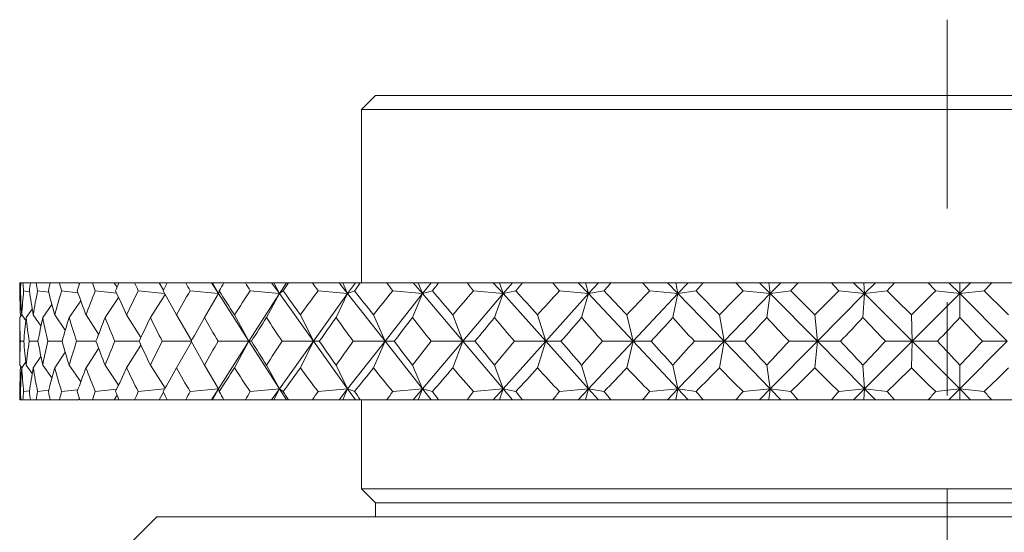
# Model space of a CAD drawing. Header units: inches. Extents: x 0.6 to 19.5, y 0.9 to 16.2.
# Tile 4 of 23: x 3.1 to 4.2, y 10.6 to 11.1. Entities that reach past the tile are written whole.
import ezdxf

# ---------------------------------------------------------------- set-up
doc = ezdxf.new("R2010")
doc.units = ezdxf.units.IN
doc.header["$MEASUREMENT"] = 0
doc.linetypes.add('CENTERX2', pattern=[0.8, 0.5, -0.1, 0.1, -0.1])
doc.layers.add('SLD-0', color=7, linetype='Continuous')

msp = doc.modelspace()

# ---------------------------------------------------------------- linework, layer by layer
at = {"color": 7, "linetype": 'Continuous', "lineweight": 15}
for p, q in [((3.5192, 11.0407), (3.5042, 11.0257)), ((3.5192, 11.0407), (4.1292, 11.0407)), ((4.1292, 11.0407), (4.7392, 11.0407)), ((3.5042, 11.0257), (3.5042, 10.8407)), ((4.1292, 11.0257), (3.5042, 11.0257)), ((4.7542, 11.0257), (4.1292, 11.0257)), ((3.1404, 10.8407), (3.1394, 10.8407)), ((3.1404, 10.8407), (3.1427, 10.8407)), ((3.1507, 10.8407), (3.1427, 10.8407)), ((3.1507, 10.8407), (3.1569, 10.8407)), ((3.1718, 10.8407), (3.1569, 10.8407)), ((3.1718, 10.8407), (3.1817, 10.8407)), ((3.2021, 10.8407), (3.1817, 10.8407)), ((3.203, 10.8394), (3.2021, 10.8407)), ((3.2034, 10.8407), (3.2168, 10.8407)), ((3.2402, 10.8407), (3.2168, 10.8407)), ((3.2432, 10.8358), (3.2402, 10.8407)), ((3.2452, 10.8407), (3.2402, 10.8407)), ((3.2452, 10.8407), (3.262, 10.8407)), ((3.288, 10.8407), (3.262, 10.8407)), ((3.2927, 10.8327), (3.288, 10.8407)), ((3.2966, 10.8407), (3.288, 10.8407)), ((3.2966, 10.8407), (3.3166, 10.8407)), ((3.3439, 10.8407), (3.3166, 10.8407)), ((3.3439, 10.8407), (3.3514, 10.8291)), ((3.345, 10.8407), (3.3439, 10.8407)), ((3.3514, 10.8291), (3.345, 10.8407)), ((3.3571, 10.8407), (3.345, 10.8407)), ((3.3571, 10.8407), (3.3802, 10.8407)), ((3.4081, 10.8407), (3.3802, 10.8407)), ((3.4081, 10.8407), (3.4164, 10.8291)), ((3.4106, 10.8407), (3.4081, 10.8407)), ((3.4164, 10.8291), (3.4106, 10.8407)), ((3.4239, 10.8407), (3.4106, 10.8407)), ((3.4239, 10.8407), (3.4164, 10.8291)), ((3.4261, 10.8407), (3.4239, 10.8407)), ((3.4261, 10.8407), (3.452, 10.8407)), ((3.4802, 10.8407), (3.452, 10.8407)), ((3.4802, 10.8407), (3.4893, 10.8291)), ((3.4841, 10.8407), (3.4802, 10.8407)), ((3.4893, 10.8291), (3.4841, 10.8407)), ((3.4977, 10.8407), (3.4841, 10.8407)), ((3.4977, 10.8407), (3.4893, 10.8291)), ((3.5028, 10.8407), (3.4977, 10.8407)), ((3.5028, 10.8407), (3.5312, 10.8407)), ((3.5593, 10.8407), (3.5312, 10.8407)), ((3.5593, 10.8407), (3.5692, 10.8291)), ((3.5646, 10.8407), (3.5593, 10.8407)), ((3.5692, 10.8291), (3.5646, 10.8407)), ((3.5784, 10.8407), (3.5646, 10.8407)), ((3.5784, 10.8407), (3.5692, 10.8291)), ((3.5864, 10.8407), (3.5784, 10.8407)), ((3.5864, 10.8407), (3.6169, 10.8407)), ((3.6448, 10.8407), (3.6169, 10.8407)), ((3.6448, 10.8407), (3.6552, 10.8291)), ((3.6514, 10.8407), (3.6448, 10.8407)), ((3.6552, 10.8291), (3.6514, 10.8407)), ((3.6651, 10.8407), (3.6514, 10.8407)), ((3.6651, 10.8407), (3.6552, 10.8291)), ((3.6759, 10.8407), (3.6651, 10.8407)), ((3.6759, 10.8407), (3.7083, 10.8407)), ((3.7355, 10.8407), (3.7083, 10.8407)), ((3.7355, 10.8407), (3.7465, 10.8291)), ((3.7433, 10.8407), (3.7355, 10.8407)), ((3.7465, 10.8291), (3.7433, 10.8407)), ((3.7569, 10.8407), (3.7433, 10.8407)), ((3.7569, 10.8407), (3.7465, 10.8291)), ((3.7704, 10.8407), (3.7569, 10.8407)), ((3.7704, 10.8407), (3.8042, 10.8407)), ((3.8306, 10.8407), (3.8042, 10.8407)), ((3.8306, 10.8407), (3.8419, 10.8291)), ((3.8395, 10.8407), (3.8306, 10.8407)), ((3.8419, 10.8291), (3.8395, 10.8407)), ((3.8528, 10.8407), (3.8395, 10.8407)), ((3.8528, 10.8407), (3.8419, 10.8291)), ((3.8688, 10.8407), (3.8528, 10.8407)), ((3.8688, 10.8407), (3.9038, 10.8407)), ((3.9289, 10.8407), (3.9038, 10.8407)), ((3.9289, 10.8407), (3.9404, 10.8291)), ((3.9389, 10.8407), (3.9289, 10.8407)), ((3.9404, 10.8291), (3.9389, 10.8407)), ((3.9517, 10.8407), (3.9389, 10.8407)), ((3.9517, 10.8407), (3.9404, 10.8291)), ((3.9701, 10.8407), (3.9517, 10.8407)), ((3.9701, 10.8407), (4.0058, 10.8407)), ((4.0294, 10.8407), (4.0058, 10.8407)), ((4.0294, 10.8407), (4.0411, 10.8291)), ((4.0403, 10.8407), (4.0294, 10.8407)), ((4.0411, 10.8291), (4.0403, 10.8407)), ((4.0526, 10.8407), (4.0403, 10.8407)), ((4.0526, 10.8407), (4.0411, 10.8291)), ((4.0731, 10.8407), (4.0526, 10.8407)), ((4.0731, 10.8407), (4.1091, 10.8407)), ((4.131, 10.8407), (4.1091, 10.8407)), ((4.131, 10.8407), (4.1427, 10.8291)), ((4.1428, 10.8407), (4.131, 10.8407)), ((4.1543, 10.8407), (4.1427, 10.8291)), ((4.1427, 10.8291), (4.1428, 10.8407)), ((4.1543, 10.8407), (4.1428, 10.8407)), ((4.1767, 10.8407), (4.1543, 10.8407)), ((4.1767, 10.8407), (4.2127, 10.8407)), ((3.1393, 10.8319), (3.14, 10.8318)), ((3.1434, 10.8319), (3.1497, 10.8311)), ((3.1584, 10.8319), (3.1702, 10.8305)), ((3.184, 10.8319), (3.2014, 10.83)), ((3.2199, 10.8319), (3.2427, 10.8295)), ((3.2658, 10.8319), (3.2939, 10.8292)), ((3.2944, 10.8283), (3.2788, 10.8037)), ((3.3212, 10.8319), (3.3514, 10.8291)), ((3.3514, 10.8291), (3.3364, 10.8037)), ((3.3522, 10.8319), (3.3514, 10.8291)), ((3.3514, 10.8291), (3.3839, 10.7782)), ((3.4164, 10.8291), (3.3839, 10.7782)), ((3.3854, 10.8319), (3.4164, 10.8291)), ((3.4164, 10.8291), (3.4027, 10.8037)), ((3.4206, 10.8319), (3.4164, 10.8291)), ((3.4164, 10.8291), (3.4529, 10.7782)), ((3.4893, 10.8291), (3.4529, 10.7782)), ((3.4577, 10.8319), (3.4893, 10.8291)), ((3.4893, 10.8291), (3.477, 10.8037)), ((3.4968, 10.8319), (3.4893, 10.8291)), ((3.4893, 10.8291), (3.5293, 10.7782)), ((3.5692, 10.8291), (3.5293, 10.7782)), ((3.5375, 10.8319), (3.5692, 10.8291)), ((3.5692, 10.8291), (3.5585, 10.8037)), ((3.5798, 10.8319), (3.5692, 10.8291)), ((3.5692, 10.8291), (3.6122, 10.7782)), ((3.6552, 10.8291), (3.6122, 10.7782)), ((3.6237, 10.8319), (3.6552, 10.8291)), ((3.6552, 10.8291), (3.6461, 10.8037)), ((3.6689, 10.8319), (3.6552, 10.8291)), ((3.6552, 10.8291), (3.7009, 10.7782)), ((3.7465, 10.8291), (3.7009, 10.7782)), ((3.7154, 10.8319), (3.7465, 10.8291)), ((3.7465, 10.8291), (3.7391, 10.8037)), ((3.7631, 10.8319), (3.7465, 10.8291)), ((3.7465, 10.8291), (3.7942, 10.7782)), ((3.8419, 10.8291), (3.7942, 10.7782)), ((3.8117, 10.8319), (3.8419, 10.8291)), ((3.8419, 10.8291), (3.8364, 10.8037)), ((3.8612, 10.8319), (3.8419, 10.8291)), ((3.8419, 10.8291), (3.8912, 10.7782)), ((3.9404, 10.8291), (3.8912, 10.7782)), ((3.9114, 10.8319), (3.9404, 10.8291)), ((3.9404, 10.8291), (3.9368, 10.8037)), ((3.9623, 10.8319), (3.9404, 10.8291)), ((3.9404, 10.8291), (3.9908, 10.7782)), ((4.0411, 10.8291), (3.9908, 10.7782)), ((4.0136, 10.8319), (4.0411, 10.8291)), ((4.0411, 10.8291), (4.0394, 10.8037)), ((4.0652, 10.8319), (4.0411, 10.8291)), ((4.0411, 10.8291), (4.0919, 10.7782)), ((4.1427, 10.8291), (4.0919, 10.7782)), ((4.117, 10.8319), (4.1427, 10.8291)), ((4.1688, 10.8319), (4.1427, 10.8291)), ((4.1427, 10.8291), (4.1429, 10.8037)), ((4.1427, 10.8291), (4.1934, 10.7782)), ((3.1737, 10.8174), (3.1638, 10.8037)), ((3.2044, 10.8215), (3.192, 10.8037)), ((3.2448, 10.8251), (3.2305, 10.8037)), ((3.1414, 10.8065), (3.1393, 10.8037)), ((3.1407, 10.8055), (3.14, 10.8065)), ((3.1458, 10.8003), (3.1414, 10.8065)), ((3.1526, 10.8125), (3.1462, 10.8037)), ((3.1619, 10.7946), (3.1536, 10.8065)), ((3.1879, 10.7899), (3.1766, 10.8065)), ((3.2235, 10.7858), (3.21, 10.8065)), ((3.2686, 10.7822), (3.2534, 10.8065)), ((3.3227, 10.779), (3.3065, 10.8065)), ((3.3839, 10.7782), (3.3685, 10.8065)), ((3.4529, 10.7782), (3.4389, 10.8065)), ((3.5293, 10.7782), (3.5169, 10.8065)), ((3.6122, 10.7782), (3.6016, 10.8065)), ((3.7009, 10.7782), (3.692, 10.8065)), ((3.7942, 10.7782), (3.7873, 10.8065)), ((3.8912, 10.7782), (3.8862, 10.8065)), ((3.9908, 10.7782), (3.9879, 10.8065)), ((4.0919, 10.7782), (4.0911, 10.8065)), ((3.1392, 10.7891), (3.1392, 10.7673)), ((3.1436, 10.7782), (3.1399, 10.7782)), ((3.1587, 10.7782), (3.1493, 10.7782)), ((3.1845, 10.7782), (3.1694, 10.7782)), ((3.2206, 10.7782), (3.2, 10.7782)), ((3.2667, 10.7782), (3.2408, 10.7782)), ((3.2686, 10.7742), (3.2534, 10.7499)), ((3.3222, 10.7782), (3.2914, 10.7782)), ((3.3227, 10.7775), (3.3065, 10.7499)), ((3.3839, 10.7782), (3.3511, 10.7782)), ((3.3514, 10.7274), (3.3839, 10.7782)), ((3.3839, 10.7782), (3.3685, 10.7499)), ((3.4164, 10.7274), (3.3839, 10.7782)), ((3.3839, 10.7782), (3.3866, 10.7782)), ((3.4164, 10.7274), (3.4529, 10.7782)), ((3.4529, 10.7782), (3.4193, 10.7782)), ((3.4529, 10.7782), (3.4389, 10.7499)), ((3.4893, 10.7274), (3.4529, 10.7782)), ((3.4529, 10.7782), (3.4591, 10.7782)), ((3.4893, 10.7274), (3.5293, 10.7782)), ((3.5293, 10.7782), (3.4953, 10.7782)), ((3.5293, 10.7782), (3.5169, 10.7499)), ((3.5692, 10.7274), (3.5293, 10.7782)), ((3.5293, 10.7782), (3.5389, 10.7782)), ((3.5692, 10.7274), (3.6122, 10.7782)), ((3.6122, 10.7782), (3.5783, 10.7782)), ((3.6122, 10.7782), (3.6016, 10.7499)), ((3.6552, 10.7274), (3.6122, 10.7782)), ((3.6122, 10.7782), (3.6252, 10.7782)), ((3.6552, 10.7274), (3.7009, 10.7782)), ((3.7009, 10.7782), (3.6673, 10.7782)), ((3.7009, 10.7782), (3.692, 10.7499)), ((3.7465, 10.7274), (3.7009, 10.7782)), ((3.7009, 10.7782), (3.7171, 10.7782)), ((3.7465, 10.7274), (3.7942, 10.7782)), ((3.7942, 10.7782), (3.7614, 10.7782)), ((3.7942, 10.7782), (3.7873, 10.7499)), ((3.8419, 10.7274), (3.7942, 10.7782)), ((3.7942, 10.7782), (3.8134, 10.7782)), ((3.8419, 10.7274), (3.8912, 10.7782)), ((3.8912, 10.7782), (3.8595, 10.7782)), ((3.8912, 10.7782), (3.8862, 10.7499)), ((3.9404, 10.7274), (3.8912, 10.7782)), ((3.8912, 10.7782), (3.9132, 10.7782)), ((3.9404, 10.7274), (3.9908, 10.7782)), ((3.9908, 10.7782), (3.9605, 10.7782)), ((3.9908, 10.7782), (3.9879, 10.7499)), ((4.0411, 10.7274), (3.9908, 10.7782)), ((3.9908, 10.7782), (4.0154, 10.7782)), ((4.0411, 10.7274), (4.0919, 10.7782)), ((4.0919, 10.7782), (4.0634, 10.7782)), ((4.0919, 10.7782), (4.0911, 10.7499)), ((4.1427, 10.7274), (4.0919, 10.7782)), ((4.0919, 10.7782), (4.1188, 10.7782)), ((4.1427, 10.7274), (4.1934, 10.7782)), ((4.1934, 10.7782), (4.167, 10.7782)), ((3.1879, 10.7666), (3.1766, 10.7499)), ((3.2235, 10.7706), (3.21, 10.7499)), ((3.1393, 10.7528), (3.1414, 10.7499)), ((3.1458, 10.7562), (3.1414, 10.7499)), ((3.1462, 10.7528), (3.1526, 10.7439)), ((3.1619, 10.7619), (3.1536, 10.7499)), ((3.1638, 10.7528), (3.1737, 10.739)), ((3.192, 10.7528), (3.2044, 10.7349)), ((3.2305, 10.7528), (3.2448, 10.7313)), ((3.2788, 10.7528), (3.2944, 10.7281)), ((3.3364, 10.7528), (3.3514, 10.7274)), ((3.4027, 10.7528), (3.4164, 10.7274)), ((3.477, 10.7528), (3.4893, 10.7274)), ((3.5585, 10.7528), (3.5692, 10.7274)), ((3.6461, 10.7528), (3.6552, 10.7274)), ((3.7391, 10.7528), (3.7465, 10.7274)), ((3.8364, 10.7528), (3.8419, 10.7274)), ((3.9368, 10.7528), (3.9404, 10.7274)), ((4.0394, 10.7528), (4.0411, 10.7274)), ((4.1429, 10.7528), (4.1427, 10.7274)), ((3.1407, 10.7509), (3.14, 10.7499)), ((3.14, 10.7246), (3.1393, 10.7245)), ((3.1497, 10.7254), (3.1434, 10.7245)), ((3.1702, 10.726), (3.1584, 10.7245)), ((3.2014, 10.7265), (3.184, 10.7245)), ((3.2427, 10.7269), (3.2199, 10.7245)), ((3.2402, 10.7157), (3.2432, 10.7206)), ((3.2939, 10.7273), (3.2658, 10.7245)), ((3.288, 10.7157), (3.2927, 10.7238)), ((3.3514, 10.7274), (3.3212, 10.7245)), ((3.3439, 10.7157), (3.3514, 10.7274)), ((3.345, 10.7157), (3.3514, 10.7274)), ((3.3514, 10.7274), (3.3522, 10.7245)), ((3.4164, 10.7274), (3.3854, 10.7245)), ((3.4081, 10.7157), (3.4164, 10.7274)), ((3.4106, 10.7157), (3.4164, 10.7274)), ((3.4164, 10.7274), (3.4206, 10.7245)), ((3.4239, 10.7157), (3.4164, 10.7274)), ((3.4893, 10.7274), (3.4577, 10.7245)), ((3.4802, 10.7157), (3.4893, 10.7274)), ((3.4841, 10.7157), (3.4893, 10.7274)), ((3.4893, 10.7274), (3.4968, 10.7245)), ((3.4977, 10.7157), (3.4893, 10.7274)), ((3.5692, 10.7274), (3.5375, 10.7245)), ((3.5593, 10.7157), (3.5692, 10.7274)), ((3.5646, 10.7157), (3.5692, 10.7274)), ((3.5692, 10.7274), (3.5798, 10.7245)), ((3.5784, 10.7157), (3.5692, 10.7274)), ((3.6552, 10.7274), (3.6237, 10.7245)), ((3.6448, 10.7157), (3.6552, 10.7274)), ((3.6514, 10.7157), (3.6552, 10.7274)), ((3.6552, 10.7274), (3.6689, 10.7245)), ((3.6651, 10.7157), (3.6552, 10.7274)), ((3.7465, 10.7274), (3.7154, 10.7245)), ((3.7355, 10.7157), (3.7465, 10.7274)), ((3.7433, 10.7157), (3.7465, 10.7274)), ((3.7465, 10.7274), (3.7631, 10.7245)), ((3.7569, 10.7157), (3.7465, 10.7274)), ((3.8419, 10.7274), (3.8117, 10.7245)), ((3.8306, 10.7157), (3.8419, 10.7274)), ((3.8395, 10.7157), (3.8419, 10.7274)), ((3.8419, 10.7274), (3.8612, 10.7245)), ((3.8528, 10.7157), (3.8419, 10.7274)), ((3.9404, 10.7274), (3.9114, 10.7245)), ((3.9289, 10.7157), (3.9404, 10.7274)), ((3.9389, 10.7157), (3.9404, 10.7274)), ((3.9404, 10.7274), (3.9623, 10.7245)), ((3.9517, 10.7157), (3.9404, 10.7274)), ((4.0411, 10.7274), (4.0136, 10.7245)), ((4.0294, 10.7157), (4.0411, 10.7274)), ((4.0403, 10.7157), (4.0411, 10.7274)), ((4.0411, 10.7274), (4.0652, 10.7245)), ((4.0526, 10.7157), (4.0411, 10.7274)), ((4.1427, 10.7274), (4.117, 10.7245)), ((4.131, 10.7157), (4.1427, 10.7274)), ((4.1427, 10.7274), (4.1688, 10.7245)), ((4.1543, 10.7157), (4.1427, 10.7274)), ((4.1428, 10.7157), (4.1427, 10.7274)), ((3.1404, 10.7157), (3.1394, 10.7157)), ((3.1404, 10.7157), (3.1427, 10.7157)), ((3.1507, 10.7157), (3.1427, 10.7157)), ((3.1507, 10.7157), (3.1569, 10.7157)), ((3.1718, 10.7157), (3.1569, 10.7157)), ((3.1718, 10.7157), (3.1817, 10.7157)), ((3.2021, 10.7157), (3.1817, 10.7157)), ((3.2021, 10.7157), (3.203, 10.7171)), ((3.2034, 10.7157), (3.2168, 10.7157)), ((3.2402, 10.7157), (3.2168, 10.7157)), ((3.2452, 10.7157), (3.2402, 10.7157)), ((3.2452, 10.7157), (3.262, 10.7157)), ((3.288, 10.7157), (3.262, 10.7157)), ((3.2966, 10.7157), (3.288, 10.7157)), ((3.2966, 10.7157), (3.3166, 10.7157)), ((3.3439, 10.7157), (3.3166, 10.7157)), ((3.345, 10.7157), (3.3439, 10.7157)), ((3.3571, 10.7157), (3.345, 10.7157)), ((3.3571, 10.7157), (3.3802, 10.7157)), ((3.4081, 10.7157), (3.3802, 10.7157)), ((3.4106, 10.7157), (3.4081, 10.7157)), ((3.4239, 10.7157), (3.4106, 10.7157)), ((3.4261, 10.7157), (3.4239, 10.7157)), ((3.4261, 10.7157), (3.452, 10.7157)), ((3.4802, 10.7157), (3.452, 10.7157)), ((3.4841, 10.7157), (3.4802, 10.7157)), ((3.4977, 10.7157), (3.4841, 10.7157)), ((3.5028, 10.7157), (3.4977, 10.7157)), ((3.5028, 10.7157), (3.5312, 10.7157)), ((3.5042, 10.7157), (3.5042, 10.6207)), ((3.5593, 10.7157), (3.5312, 10.7157)), ((3.5646, 10.7157), (3.5593, 10.7157)), ((3.5784, 10.7157), (3.5646, 10.7157)), ((3.5864, 10.7157), (3.5784, 10.7157)), ((3.5864, 10.7157), (3.6169, 10.7157)), ((3.6448, 10.7157), (3.6169, 10.7157)), ((3.6514, 10.7157), (3.6448, 10.7157)), ((3.6651, 10.7157), (3.6514, 10.7157)), ((3.6759, 10.7157), (3.6651, 10.7157)), ((3.6759, 10.7157), (3.7083, 10.7157)), ((3.7355, 10.7157), (3.7083, 10.7157)), ((3.7433, 10.7157), (3.7355, 10.7157)), ((3.7569, 10.7157), (3.7433, 10.7157)), ((3.7704, 10.7157), (3.7569, 10.7157)), ((3.7704, 10.7157), (3.8042, 10.7157)), ((3.8306, 10.7157), (3.8042, 10.7157)), ((3.8395, 10.7157), (3.8306, 10.7157)), ((3.8528, 10.7157), (3.8395, 10.7157)), ((3.8688, 10.7157), (3.8528, 10.7157)), ((3.8688, 10.7157), (3.9038, 10.7157)), ((3.9289, 10.7157), (3.9038, 10.7157)), ((3.9389, 10.7157), (3.9289, 10.7157)), ((3.9517, 10.7157), (3.9389, 10.7157)), ((3.9701, 10.7157), (3.9517, 10.7157)), ((3.9701, 10.7157), (4.0058, 10.7157)), ((4.0294, 10.7157), (4.0058, 10.7157)), ((4.0403, 10.7157), (4.0294, 10.7157)), ((4.0526, 10.7157), (4.0403, 10.7157)), ((4.0731, 10.7157), (4.0526, 10.7157)), ((4.0731, 10.7157), (4.1091, 10.7157)), ((4.131, 10.7157), (4.1091, 10.7157)), ((4.1428, 10.7157), (4.131, 10.7157)), ((4.1543, 10.7157), (4.1428, 10.7157)), ((4.1767, 10.7157), (4.1543, 10.7157)), ((4.1767, 10.7157), (4.2127, 10.7157)), ((3.5042, 10.6207), (3.5192, 10.6057)), ((3.5042, 10.6207), (4.1292, 10.6207)), ((4.1292, 10.6207), (4.7542, 10.6207)), ((3.5192, 10.6057), (3.5192, 10.5907)), ((3.5192, 10.6057), (4.1292, 10.6057)), ((4.1292, 10.6057), (4.7392, 10.6057)), ((3.2855, 10.5907), (3.2542, 10.5595)), ((3.2855, 10.5907), (4.1292, 10.5907)), ((4.1292, 10.5907), (4.973, 10.5907))]:
    msp.add_line(p, q, dxfattribs=at)
for centre, major_axis, ratio, start_param, end_param in [((4.1292, 12.15), (0.8524, 1.696), 0.29689, 2.587719, 2.595692), ((4.1292, 12.15), (0.864, 1.697), 0.284796, 2.583594, 2.591567), ((4.1292, 12.15), (0.8026, 1.6926), 0.342433, 2.600569, 2.608542), ((4.1292, 12.15), (0.9027, 1.7011), 0.238974, 2.565731, 2.573704), ((4.1292, 12.15), (0.7426, 1.6904), 0.387308, 2.60812, 2.616093), ((4.1292, 12.15), (0.9336, 1.7052), 0.19317, 2.544961, 2.552934), ((4.1292, 12.15), (0.6707, 1.6902), 0.430848, 2.608915, 2.616888), ((4.1292, 12.15), (0.9574, 1.7089), 0.147477, 2.522028, 2.530001), ((4.1292, 12.15), (0.5848, 1.6924), 0.472019, 2.601272, 2.609245), ((4.1292, 12.15), (0.9745, 1.7119), 0.101922, 2.49755, 2.505523), ((4.1292, 12.15), (0.4828, 1.697), 0.509309, 2.583486, 2.591459), ((4.1292, 12.15), (0.9853, 1.7138), 0.056484, 2.472054, 2.480027), ((4.1292, 12.15), (0.3631, 1.7035), 0.54067, 2.554336, 2.562309), ((4.1292, 12.15), (0.9898, 1.7147), 0.01112, 2.446012, 2.453985), ((4.1292, 12.15), (0.2262, 1.71), 0.563642, 2.514005, 2.521978), ((4.1292, 12.15), (0.9883, 1.7144), 0.03423, 3.855348, 3.863321), ((4.1292, 12.15), (0.0761, 1.7142), 0.575832, 2.465137, 2.47311), ((4.1292, 12.15), (0.9806, 1.713), 0.079625, 3.881168, 3.889141), ((4.1292, 12.15), (-0.079, 1.7141), 0.575711, 2.413063, 2.421036), ((4.1292, 12.15), (0.9666, 1.7105), 0.125119, 3.906207, 3.91418), ((4.1292, 12.15), (-0.2289, 1.7099), 0.563296, 2.364316, 2.372289), ((4.1292, 12.15), (0.9461, 1.7071), 0.170744, 3.929968, 3.937941), ((4.1292, 12.15), (-0.3656, 1.7033), 0.54014, 2.324184, 2.332157), ((4.1292, 12.15), (0.9188, 1.7032), 0.2165, 3.951883, 3.959856), ((4.1292, 12.15), (-0.4849, 1.6969), 0.508643, 2.295256, 2.303229), ((4.1292, 12.15), (0.884, 1.699), 0.26233, 3.971274, 3.979247), ((4.1292, 12.15), (-0.5866, 1.6923), 0.471261, 2.277678, 2.285651), ((4.1292, 12.15), (0.8411, 1.695), 0.308094, 3.987316, 3.995289), ((4.1292, 12.15), (-0.6722, 1.6902), 0.430032, 2.270214, 2.278187), ((4.1292, 12.15), (0.7889, 1.6919), 0.353519, 3.998988, 4.006961), ((4.1292, 12.15), (-0.7438, 1.6905), 0.386458, 2.271153, 2.279126), ((4.1292, 12.15), (0.7261, 1.6902), 0.39814, 4.005027, 4.013), ((4.1292, 9.4064), (-0.8932, 1.7), 0.251091, 0.45813, 0.484303), ((4.1292, 9.4064), (-0.9027, 1.7011), 0.238974, 0.463169, 0.489343), ((4.1292, 9.4064), (-0.8524, 1.696), 0.29689, 0.441181, 0.467354), ((4.1292, 9.4064), (-0.9336, 1.7052), 0.19317, 0.483939, 0.510113), ((4.1292, 9.4064), (-0.8026, 1.6926), 0.342433, 0.428331, 0.454504), ((4.1292, 9.4064), (-0.9574, 1.7089), 0.147477, 0.506872, 0.533045), ((4.1292, 9.4064), (-0.7426, 1.6904), 0.387308, 0.42078, 0.446953), ((4.1292, 9.4064), (-0.9745, 1.7119), 0.101922, 0.53135, 0.557524), ((4.1292, 9.4064), (-0.6707, 1.6902), 0.430848, 0.419985, 0.446159), ((4.1292, 9.4064), (-0.9853, 1.7138), 0.056484, 0.556846, 0.583019), ((4.1292, 9.4064), (-0.5848, 1.6924), 0.472019, 0.427628, 0.453801), ((4.1292, 9.4064), (-0.9898, 1.7147), 0.01112, 0.582888, 0.609061), ((4.1292, 9.4064), (-0.4828, 1.697), 0.509309, 0.445414, 0.471587), ((4.1292, 9.4064), (-0.9883, 1.7144), 0.03423, 5.647976, 5.67415), ((4.1292, 9.4064), (-0.3631, 1.7035), 0.54067, 0.474564, 0.500738), ((4.1292, 9.4064), (-0.9806, 1.713), 0.079625, 5.622157, 5.64833), ((4.1292, 9.4064), (-0.2262, 1.71), 0.563642, 0.514895, 0.541068), ((4.1292, 9.4064), (-0.9666, 1.7105), 0.125119, 5.597118, 5.623291), ((4.1292, 9.4064), (-0.0761, 1.7142), 0.575832, 0.563763, 0.589936), ((4.1292, 9.4064), (-0.9461, 1.7071), 0.170744, 5.573356, 5.599529), ((4.1292, 9.4064), (0.079, 1.7141), 0.575711, 0.615837, 0.64201), ((4.1292, 9.4064), (-0.9188, 1.7032), 0.2165, 5.551441, 5.577615), ((4.1292, 9.4064), (0.2289, 1.7099), 0.563296, 0.664584, 0.690757), ((4.1292, 9.4064), (-0.884, 1.699), 0.26233, 5.53205, 5.558223), ((4.1292, 9.4064), (0.3656, 1.7033), 0.54014, 0.704716, 0.730889), ((4.1292, 9.4064), (-0.8411, 1.695), 0.308094, 5.516008, 5.542181), ((4.1292, 9.4064), (0.4849, 1.6969), 0.508643, 0.733644, 0.759818), ((4.1292, 9.4064), (-0.7889, 1.6919), 0.353519, 5.504337, 5.53051), ((4.1292, 9.4064), (0.5866, 1.6923), 0.471261, 0.751221, 0.777395), ((4.1292, 9.4064), (-0.7261, 1.6902), 0.39814, 5.498298, 5.524471), ((4.1292, 9.4064), (0.6722, 1.6902), 0.430032, 0.758686, 0.784859), ((4.1292, 9.4064), (-0.651, 1.6905), 0.441211, 5.49941, 5.525583), ((4.1292, 12.15), (0.864, 1.697), 0.284796, 2.617753, 2.631595), ((4.1292, 12.15), (0.8524, 1.696), 0.29689, 2.621879, 2.64622), ((4.1292, 12.15), (0.9027, 1.7011), 0.238974, 2.59989, 2.624232), ((4.1292, 12.15), (0.8026, 1.6926), 0.342433, 2.634728, 2.65907), ((4.1292, 12.15), (0.9336, 1.7052), 0.19317, 2.57912, 2.603462), ((4.1292, 12.15), (0.7426, 1.6904), 0.387308, 2.64228, 2.666621), ((4.1292, 12.15), (0.9574, 1.7089), 0.147477, 2.556187, 2.580529), ((4.1292, 12.15), (0.6707, 1.6902), 0.430848, 2.643074, 2.667415), ((4.1292, 12.15), (0.9745, 1.7119), 0.101922, 2.531709, 2.55605), ((4.1292, 12.15), (0.5848, 1.6924), 0.472019, 2.635432, 2.659773), ((4.1292, 12.15), (0.9853, 1.7138), 0.056484, 2.506214, 2.530555), ((4.1292, 12.15), (0.4828, 1.697), 0.509309, 2.617646, 2.641987), ((4.1292, 12.15), (0.9898, 1.7147), 0.01112, 2.480172, 2.504513), ((4.1292, 12.15), (0.3631, 1.7035), 0.54067, 2.588495, 2.612837), ((4.1292, 12.15), (0.9883, 1.7144), 0.03423, 3.80482, 3.829161), ((4.1292, 12.15), (0.2262, 1.71), 0.563642, 2.548164, 2.572506), ((4.1292, 12.15), (0.9806, 1.713), 0.079625, 3.83064, 3.854981), ((4.1292, 12.15), (0.0761, 1.7142), 0.575832, 2.499297, 2.523638), ((4.1292, 12.15), (0.9666, 1.7105), 0.125119, 3.855679, 3.88002), ((4.1292, 12.15), (-0.079, 1.7141), 0.575711, 2.447223, 2.471564), ((4.1292, 12.15), (0.9461, 1.7071), 0.170744, 3.87944, 3.903782), ((4.1292, 12.15), (-0.2289, 1.7099), 0.563296, 2.398476, 2.422817), ((4.1292, 12.15), (0.9188, 1.7032), 0.2165, 3.901355, 3.925697), ((4.1292, 12.15), (-0.3656, 1.7033), 0.54014, 2.358343, 2.382685), ((4.1292, 12.15), (0.884, 1.699), 0.26233, 3.920747, 3.945088), ((4.1292, 12.15), (-0.4849, 1.6969), 0.508643, 2.329415, 2.353756), ((4.1292, 12.15), (0.8411, 1.695), 0.308094, 3.936789, 3.96113), ((4.1292, 12.15), (-0.5866, 1.6923), 0.471261, 2.311838, 2.336179), ((4.1292, 12.15), (0.7889, 1.6919), 0.353519, 3.94846, 3.972801), ((4.1292, 12.15), (-0.6722, 1.6902), 0.430032, 2.304374, 2.328715), ((4.1292, 12.15), (0.7261, 1.6902), 0.39814, 3.954499, 3.97884), ((4.1292, 12.15), (-0.7438, 1.6905), 0.386458, 2.305313, 2.329654), ((4.1292, 9.4064), (-0.8524, 1.696), 0.29689, 0.495373, 0.519714), ((4.1292, 9.4064), (-0.9027, 1.7011), 0.238974, 0.517361, 0.541702), ((4.1292, 9.4064), (-0.8026, 1.6926), 0.342433, 0.482523, 0.506864), ((4.1292, 9.4064), (-0.9336, 1.7052), 0.19317, 0.538131, 0.562472), ((4.1292, 9.4064), (-0.7426, 1.6904), 0.387308, 0.474972, 0.499313), ((4.1292, 9.4064), (-0.9574, 1.7089), 0.147477, 0.561064, 0.585405), ((4.1292, 9.4064), (-0.6707, 1.6902), 0.430848, 0.474177, 0.498519), ((4.1292, 9.4064), (-0.9745, 1.7119), 0.101922, 0.585542, 0.609884), ((4.1292, 9.4064), (-0.5848, 1.6924), 0.472019, 0.48182, 0.506161), ((4.1292, 9.4064), (-0.9853, 1.7138), 0.056484, 0.611038, 0.635379), ((4.1292, 9.4064), (-0.4828, 1.697), 0.509309, 0.499606, 0.523947), ((4.1292, 9.4064), (-0.9898, 1.7147), 0.01112, 0.63708, 0.661421), ((4.1292, 9.4064), (-0.3631, 1.7035), 0.54067, 0.528756, 0.553097), ((4.1292, 9.4064), (-0.9883, 1.7144), 0.03423, 5.595616, 5.619958), ((4.1292, 9.4064), (-0.2262, 1.71), 0.563642, 0.569087, 0.593428), ((4.1292, 9.4064), (-0.9806, 1.713), 0.079625, 5.569797, 5.594138), ((4.1292, 9.4064), (-0.0761, 1.7142), 0.575832, 0.617955, 0.642296), ((4.1292, 9.4064), (-0.9666, 1.7105), 0.125119, 5.544758, 5.569099), ((4.1292, 9.4064), (0.079, 1.7141), 0.575711, 0.670029, 0.69437), ((4.1292, 9.4064), (-0.9461, 1.7071), 0.170744, 5.520996, 5.545338), ((4.1292, 9.4064), (0.2289, 1.7099), 0.563296, 0.718776, 0.743117), ((4.1292, 9.4064), (-0.9188, 1.7032), 0.2165, 5.499081, 5.523423), ((4.1292, 9.4064), (0.3656, 1.7033), 0.54014, 0.758908, 0.783249), ((4.1292, 9.4064), (-0.884, 1.699), 0.26233, 5.47969, 5.504031), ((4.1292, 9.4064), (0.4849, 1.6969), 0.508643, 0.787836, 0.812177), ((4.1292, 9.4064), (-0.8411, 1.695), 0.308094, 5.463648, 5.487989), ((4.1292, 9.4064), (0.5866, 1.6923), 0.471261, 0.805413, 0.829755), ((4.1292, 9.4064), (-0.7889, 1.6919), 0.353519, 5.451977, 5.476318), ((4.1292, 9.4064), (0.6722, 1.6902), 0.430032, 0.812878, 0.837219), ((4.1292, 9.4064), (-0.7261, 1.6902), 0.39814, 5.445938, 5.470279), ((4.1292, 9.4064), (0.7438, 1.6905), 0.386458, 0.811938, 0.83628), ((4.1292, 9.4064), (-0.864, 1.697), 0.284796, 0.509998, 0.52384), ((4.1292, 12.15), (0.8932, 1.7), 0.251091, 2.657289, 2.683463), ((4.1292, 12.15), (0.9027, 1.7011), 0.238974, 2.65225, 2.678423), ((4.1292, 12.15), (0.8524, 1.696), 0.29689, 2.674239, 2.700412), ((4.1292, 12.15), (0.9336, 1.7052), 0.19317, 2.63148, 2.657653), ((4.1292, 12.15), (0.8026, 1.6926), 0.342433, 2.687088, 2.713262), ((4.1292, 12.15), (0.9574, 1.7089), 0.147477, 2.608547, 2.634721), ((4.1292, 12.15), (0.7426, 1.6904), 0.387308, 2.694639, 2.720813), ((4.1292, 12.15), (0.9745, 1.7119), 0.101922, 2.584069, 2.610242), ((4.1292, 12.15), (0.6707, 1.6902), 0.430848, 2.695434, 2.721607), ((4.1292, 12.15), (0.9853, 1.7138), 0.056484, 2.558573, 2.584747), ((4.1292, 12.15), (0.5848, 1.6924), 0.472019, 2.687791, 2.713965), ((4.1292, 12.15), (0.9898, 1.7147), 0.01112, 2.532532, 2.558705), ((4.1292, 12.15), (0.4828, 1.697), 0.509309, 2.670006, 2.696179), ((4.1292, 12.15), (0.9883, 1.7144), 0.03423, 3.750628, 3.776802), ((4.1292, 12.15), (0.3631, 1.7035), 0.54067, 2.640855, 2.667028), ((4.1292, 12.15), (0.9806, 1.713), 0.079625, 3.776448, 3.802621), ((4.1292, 12.15), (0.2262, 1.71), 0.563642, 2.600524, 2.626698), ((4.1292, 12.15), (0.9666, 1.7105), 0.125119, 3.801487, 3.82766), ((4.1292, 12.15), (0.0761, 1.7142), 0.575832, 2.551657, 2.57783), ((4.1292, 12.15), (0.9461, 1.7071), 0.170744, 3.825249, 3.851422), ((4.1292, 12.15), (-0.079, 1.7141), 0.575711, 2.499583, 2.525756), ((4.1292, 12.15), (0.9188, 1.7032), 0.2165, 3.847163, 3.873337), ((4.1292, 12.15), (-0.2289, 1.7099), 0.563296, 2.450836, 2.477009), ((4.1292, 12.15), (0.884, 1.699), 0.26233, 3.866555, 3.892728), ((4.1292, 12.15), (-0.3656, 1.7033), 0.54014, 2.410703, 2.436877), ((4.1292, 12.15), (0.8411, 1.695), 0.308094, 3.882597, 3.90877), ((4.1292, 12.15), (-0.4849, 1.6969), 0.508643, 2.381775, 2.407948), ((4.1292, 12.15), (0.7889, 1.6919), 0.353519, 3.894268, 3.920441), ((4.1292, 12.15), (-0.5866, 1.6923), 0.471261, 2.364198, 2.390371), ((4.1292, 12.15), (0.7261, 1.6902), 0.39814, 3.900307, 3.92648), ((4.1292, 12.15), (-0.6722, 1.6902), 0.430032, 2.356733, 2.382907), ((4.1292, 12.15), (0.651, 1.6905), 0.441211, 3.899194, 3.925368), ((4.1292, 9.4064), (-0.8524, 1.696), 0.29689, 0.545901, 0.553873), ((4.1292, 9.4064), (-0.864, 1.697), 0.284796, 0.550026, 0.557999), ((4.1292, 9.4064), (-0.8026, 1.6926), 0.342433, 0.533051, 0.541024), ((4.1292, 9.4064), (-0.9027, 1.7011), 0.238974, 0.567889, 0.575862), ((4.1292, 9.4064), (-0.7426, 1.6904), 0.387308, 0.5255, 0.533473), ((4.1292, 9.4064), (-0.9336, 1.7052), 0.19317, 0.588659, 0.596632), ((4.1292, 9.4064), (-0.6707, 1.6902), 0.430848, 0.524705, 0.532678), ((4.1292, 9.4064), (-0.9574, 1.7089), 0.147477, 0.611592, 0.619565), ((4.1292, 9.4064), (-0.5848, 1.6924), 0.472019, 0.532348, 0.540321), ((4.1292, 9.4064), (-0.9745, 1.7119), 0.101922, 0.63607, 0.644043), ((4.1292, 9.4064), (-0.4828, 1.697), 0.509309, 0.550133, 0.558106), ((4.1292, 9.4064), (-0.9853, 1.7138), 0.056484, 0.661566, 0.669539), ((4.1292, 9.4064), (-0.3631, 1.7035), 0.54067, 0.579284, 0.587257), ((4.1292, 9.4064), (-0.9898, 1.7147), 0.01112, 0.687607, 0.69558), ((4.1292, 9.4064), (-0.2262, 1.71), 0.563642, 0.619615, 0.627588), ((4.1292, 9.4064), (-0.9883, 1.7144), 0.03423, 5.561457, 5.56943), ((4.1292, 9.4064), (-0.0761, 1.7142), 0.575832, 0.668482, 0.676455), ((4.1292, 9.4064), (-0.9806, 1.713), 0.079625, 5.535637, 5.54361), ((4.1292, 9.4064), (0.079, 1.7141), 0.575711, 0.720557, 0.728529), ((4.1292, 9.4064), (-0.9666, 1.7105), 0.125119, 5.510598, 5.518571), ((4.1292, 9.4064), (0.2289, 1.7099), 0.563296, 0.769303, 0.777276), ((4.1292, 9.4064), (-0.9461, 1.7071), 0.170744, 5.486837, 5.49481), ((4.1292, 9.4064), (0.3656, 1.7033), 0.54014, 0.809436, 0.817409), ((4.1292, 9.4064), (-0.9188, 1.7032), 0.2165, 5.464922, 5.472895), ((4.1292, 9.4064), (0.4849, 1.6969), 0.508643, 0.838364, 0.846337), ((4.1292, 9.4064), (-0.884, 1.699), 0.26233, 5.44553, 5.453503), ((4.1292, 9.4064), (0.5866, 1.6923), 0.471261, 0.855941, 0.863914), ((4.1292, 9.4064), (-0.8411, 1.695), 0.308094, 5.429489, 5.437462), ((4.1292, 9.4064), (0.6722, 1.6902), 0.430032, 0.863406, 0.871379), ((4.1292, 9.4064), (-0.7889, 1.6919), 0.353519, 5.417817, 5.42579), ((4.1292, 9.4064), (0.7438, 1.6905), 0.386458, 0.862466, 0.870439), ((4.1292, 9.4064), (-0.7261, 1.6902), 0.39814, 5.411778, 5.419751)]:
    msp.add_ellipse(centre, major_axis=major_axis, ratio=ratio, start_param=start_param, end_param=end_param, dxfattribs=at)
at = {"layer": 'SLD-0', "color": 7, "linetype": 'CENTERX2', "lineweight": 0}
msp.add_line((4.1292, 5.3201), (4.1292, 11.1216), dxfattribs=at)

doc.saveas('drawing.dxf')
